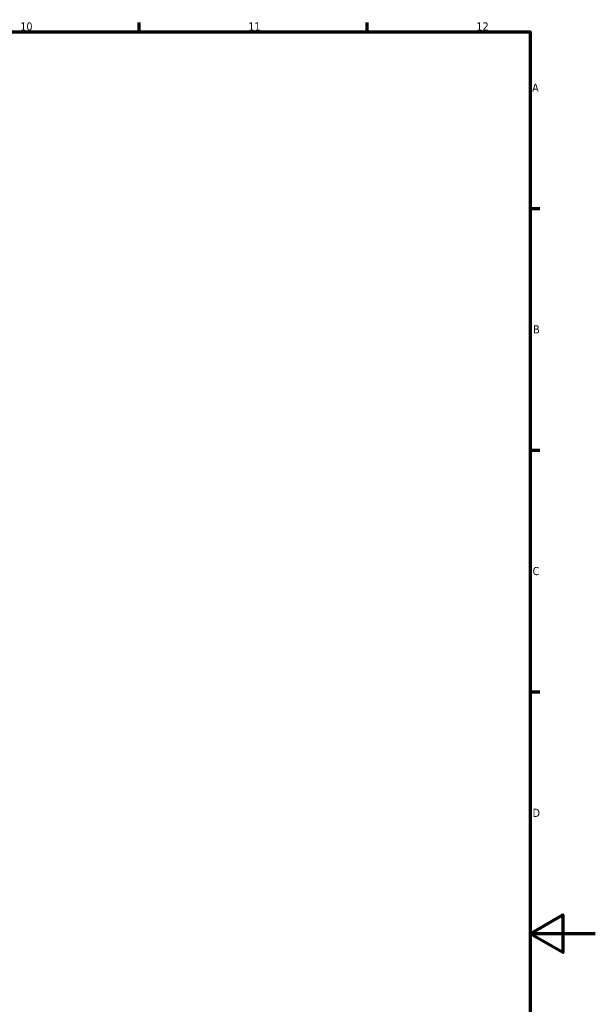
# Model space of a CAD drawing. Header units: millimetres. Extents: x 0 to 904, y 0 to 672.
# Tile 8 of 8: x 664 to 841, y 275 to 578. Entities that reach past the tile are written whole.
import ezdxf

# ---------------------------------------------------------------- set-up
doc = ezdxf.new("R2010")
doc.units = ezdxf.units.MM
doc.layers.add('Border (ISO)', color=7, linetype='Continuous', lineweight=70)
doc.styles.add('Note Text (ISO)', font='tahoma.ttf')

# ---------------------------------------------------------------- blocks, each defined once
blk = doc.blocks.new('Borders Default Border')
at = {"layer": 'Border (ISO)'}
for p, q in [((700.83, 574), (700.83, 576.9)), ((770.92, 574), (770.92, 576.9)), ((821, 519.75), (823.9, 519.75)), ((821, 445.5), (823.9, 445.5)), ((821, 371.25), (823.9, 371.25))]:
    blk.add_line(p, q, dxfattribs=at)
at = {"layer": 'Border (ISO)', "flags": 128}
for points in [[(20, 20), (20, 574), (821, 574), (821, 20), (20, 20)], [(841, 297), (821, 297), (831, 302.77), (831, 291.23), (821, 297)]]:
    blk.add_lwpolyline(points, dxfattribs=at)
at = {"layer": 'Border (ISO)', "color": 232, "true_color": 0xca0064, "char_height": 2.5, "attachment_point": 7, "style": 'Note Text (ISO)'}
for s, insert in [('10', (664.29, 574.35)), ('11', (734.37, 574.4)), ('12', (804.46, 574.4)), ('A', (821.59, 555.62)), ('B', (821.89, 481.37)), ('C', (821.73, 407.08)), ('D', (821.73, 332.88))]:
    blk.add_mtext(s, dxfattribs=dict(at, insert=insert))

msp = doc.modelspace()

# ---------------------------------------------------------------- block references
msp.add_blockref('Borders Default Border', (0, 0))

doc.saveas('drawing.dxf')
